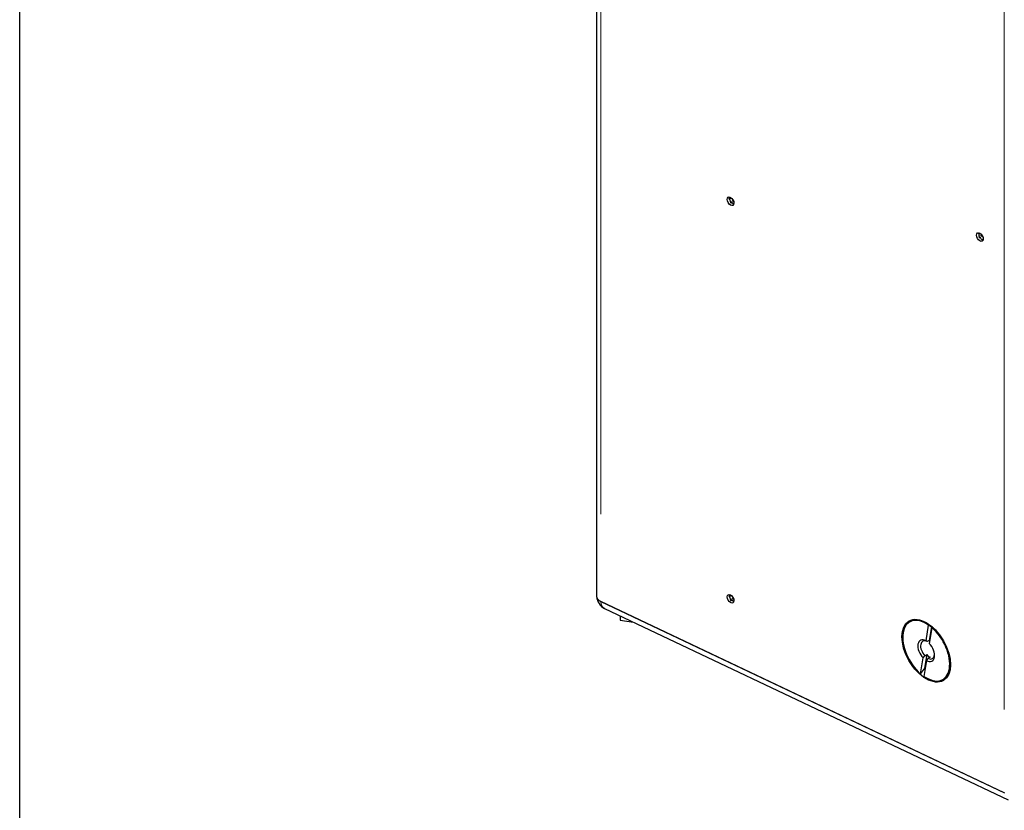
# Model space of a CAD drawing. Header units: millimetres. Extents: x -2236 to 4365, y 90 to 3088.
# Tile 2 of 39: x 90 to 401, y 405 to 655. Entities that reach past the tile are written whole.
import ezdxf

# ---------------------------------------------------------------- set-up
doc = ezdxf.new("R2010")
doc.units = ezdxf.units.MM
doc.header["$LTSCALE"] = 15
doc.layers.add('Border (ISO)', color=7, linetype='Continuous', lineweight=25)
doc.layers.add('Visibile (ISO)', color=7, linetype='Continuous', lineweight=25)
doc.layers.add('Visibile sottile (ISO)', color=9, linetype='Continuous', lineweight=18, true_color=0x808080)

# ---------------------------------------------------------------- blocks, each defined once
blk = doc.blocks.new('Bordi Bordo di default')
at = {"layer": 'Border (ISO)', "flags": 128}
blk.add_lwpolyline([(6, 6), (6, 204), (291, 204), (291, 6), (6, 6)], dxfattribs=at)

msp = doc.modelspace()

# ---------------------------------------------------------------- linework, layer by layer
at = {"layer": 'Visibile (ISO)'}
for p, q in [((272.341, 1025.013), (272.341, 472.274)), ((314.49, 598.218), (314.767, 598.37)), ((394.484, 585.224), (394.574, 585.278)), ((273.647, 470.675), (401.233, 410.109)), ((401.222, 410.113), (273.659, 470.669)), ((314.49, 472.52), (314.767, 472.672)), ((274.899, 468.442), (402.485, 407.876)), ((279.758, 466.135), (279.758, 464.766)), ((279.758, 464.766), (284.041, 464.102)), ((376.472, 458.172), (377.307, 463.165)), ((378.574, 462.472), (376.572, 463.634)), ((378.183, 462.671), (377.456, 458.324)), ((378.351, 462.351), (377.517, 457.357)), ((377.456, 458.324), (376.826, 457.961)), ((374.735, 447.782), (375.57, 452.775)), ((376.614, 451.96), (375.779, 446.967)), ((376.707, 453.844), (375.98, 449.497)), ((376.077, 453.481), (376.707, 453.844)), ((377.751, 453.03), (377.121, 452.667)), ((383.968, 453.105), (383.968, 450.791))]:
    msp.add_line(p, q, dxfattribs=at)
msp.add_arc((276.829, 472.507), 4.5, 184.14728, 244.60591, dxfattribs=at)
for centre, major_axis in [((314.693, 597.189), (-0.749, 1.3)), ((393.514, 585.875), (-0.749, 1.3)), ((314.693, 471.491), (-0.749, 1.3)), ((376.543, 455.066), (-5.427, 9.424))]:
    msp.add_ellipse(centre, major_axis=major_axis, ratio=0.5780931, dxfattribs=at)
for centre, major_axis, ratio, start_param, end_param in [((314.337, 598.005), (-0.104, 0.181), 0.5780931, 5.8171907, 8.3238436), ((314.13, 598.855), (0.365, -0.634), 0.5780931, 5.8171907, 6.8744932), ((314.13, 597.394), (-0.365, 0.634), 0.5780931, 3.7227956, 5.182251), ((314.78, 596.862), (0.104, -0.181), 0.5780931, 3.7227956, 6.2294485), ((315.224, 596.034), (-0.365, 0.634), 0.5780931, 4.7699932, 6.2294485), ((315.667, 596.352), (-0.104, 0.181), 0.5780931, 1.6284005, 2.4546091), ((393.212, 587.012), (-0.104, 0.181), 0.5780931, 5.4656598, 7.9723089), ((392.799, 586.647), (0.365, -0.634), 0.5780931, 0.2296721, 1.6891236), ((393.364, 585.915), (-0.104, 0.181), 0.5780931, 0.2296702, 2.7363231), ((393.234, 587.767), (0.365, -0.634), 0.5780931, 5.465658, 6.0626966), ((393.609, 585.059), (-0.365, 0.634), 0.5780931, 4.4184604, 5.8779157), ((394.854, 584.593), (-0.365, 0.634), 0.5780931, 6.0702262, 6.9251133), ((394.196, 585.083), (0.104, -0.181), 0.5780931, 4.4184604, 6.9251133), ((276.829, 472.507), (-4.488, -0.325), 0.5232862, 6.2054722, 7.0287517), ((276.841, 472.501), (4.497, 0.314), 0.5234384, 3.1050957, 3.8904938), ((314.337, 472.307), (-0.104, 0.181), 0.5780931, 5.8171907, 8.3238436), ((314.13, 473.157), (0.365, -0.634), 0.5780931, 5.8171907, 6.8744932), ((314.13, 471.696), (-0.365, 0.634), 0.5780931, 3.7227956, 5.182251), ((314.78, 471.164), (0.104, -0.181), 0.5780931, 3.7227956, 6.2294485), ((315.224, 470.336), (-0.365, 0.634), 0.5780931, 4.7699932, 6.2294485), ((315.667, 470.654), (-0.104, 0.181), 0.5780931, 1.6284005, 2.4546091), ((376.543, 455.066), (-5.24, 9.099), 0.5780931, 5.3966774, 8.3952911), ((376.543, 455.066), (5.24, -9.099), 0.5780931, 5.3966774, 8.3952911), ((377.604, 455.677), (4.491, -7.799), 0.5780931, 2.1058992, 2.2670254), ((376.543, 455.066), (-1.871, 3.25), 0.5780931, 5.5265458, 8.2654227), ((376.974, 455.314), (-1.567, 2.722), 0.5780931, 5.5662946, 8.2256739), ((377.604, 455.677), (-1.567, 2.722), 0.5780931, 5.4746598, 5.5662946), ((376.543, 455.066), (1.871, -3.25), 0.5780931, 5.5265458, 8.2654227), ((377.604, 455.677), (1.567, -2.722), 0.5780931, 5.0840812, 5.5662946), ((376.974, 455.314), (1.567, -2.722), 0.5780931, 5.5662946, 6.9781002), ((377.604, 455.677), (-4.491, 7.799), 0.5780931, 2.1001652, 2.1316002)]:
    msp.add_ellipse(centre, major_axis=major_axis, ratio=ratio, start_param=start_param, end_param=end_param, dxfattribs=at)
for points, knots in [([(315.478, 597.445), (315.466, 597.423), (315.458, 597.397), (315.451, 597.346), (315.453, 597.317), (315.467, 597.263), (315.48, 597.238), (315.513, 597.197), (315.534, 597.18), (315.581, 597.158), (315.606, 597.154), (315.637, 597.155), (315.645, 597.156), (315.653, 597.157)], [0.085145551, 0.085145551, 0.085145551, 0.085145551, 0.095628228, 0.095628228, 0.106325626, 0.106325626, 0.117023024, 0.117023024, 0.127720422, 0.127720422, 0.13841782, 0.13841782, 0.142103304, 0.142103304, 0.142103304, 0.142103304]), ([(394.078, 586.538), (394.06, 586.522), (394.046, 586.501), (394.027, 586.457), (394.022, 586.431), (394.024, 586.377), (394.032, 586.35), (394.056, 586.302), (394.074, 586.28), (394.117, 586.245), (394.142, 586.232), (394.19, 586.219), (394.216, 586.217), (394.241, 586.22)], [0.085145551, 0.085145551, 0.085145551, 0.085145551, 0.095628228, 0.095628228, 0.106325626, 0.106325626, 0.117023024, 0.117023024, 0.127720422, 0.127720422, 0.13841782, 0.13841782, 0.148900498, 0.148900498, 0.148900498, 0.148900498]), ([(315.478, 471.748), (315.466, 471.725), (315.458, 471.699), (315.451, 471.648), (315.453, 471.62), (315.467, 471.565), (315.48, 471.54), (315.513, 471.499), (315.534, 471.482), (315.581, 471.46), (315.606, 471.456), (315.637, 471.457), (315.645, 471.458), (315.653, 471.459)], [0.085145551, 0.085145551, 0.085145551, 0.085145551, 0.095628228, 0.095628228, 0.106325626, 0.106325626, 0.117023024, 0.117023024, 0.127720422, 0.127720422, 0.13841782, 0.13841782, 0.142103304, 0.142103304, 0.142103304, 0.142103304])]:
    msp.add_open_spline(points, degree=3, knots=knots, dxfattribs=at)
for points in [[(315.507, 597.506), (315.498, 597.486), (315.489, 597.465), (315.478, 597.445)], [(394.1, 586.559), (394.093, 586.552), (394.086, 586.545), (394.078, 586.538)], [(394.241, 586.22), (394.264, 586.223), (394.287, 586.225), (394.31, 586.226)], [(315.507, 471.808), (315.498, 471.788), (315.489, 471.767), (315.478, 471.748)]]:
    msp.add_open_spline(points, degree=3, dxfattribs=at)
for points, weights in [([(377.307, 463.165), (377.779, 462.899), (378.183, 462.671)], [1, 1.00298965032, 1]), ([(379.217, 461.862), (378.817, 462.088), (378.351, 462.351)], [1.00007343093, 1.00295247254, 1]), ([(376.826, 457.961), (376.666, 458.058), (376.472, 458.172)], [1, 1.00412650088, 1]), ([(375.57, 452.775), (375.847, 453.16), (376.077, 453.481)], [1, 1.00412650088, 1]), ([(377.121, 452.667), (376.891, 452.345), (376.614, 451.96)], [1, 1.00412650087, 1]), ([(375.98, 449.497), (375.406, 448.706), (374.735, 447.782)], [1, 1.00298965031, 1])]:
    msp.add_rational_spline(points, weights, degree=2, dxfattribs=at)
at = {"layer": 'Visibile sottile (ISO)'}
for p, q in [((273.659, 498.289), (273.659, 995.448)), ((401.222, 436.443), (401.222, 910.376)), ((314.323, 597.888), (314.9, 598.227)), ((314.678, 597.003), (315.436, 597.422)), ((314.918, 596.701), (315.618, 597.125)), ((315.577, 596.286), (315.73, 596.374)), ((393.135, 586.939), (393.402, 587.094)), ((393.28, 586.101), (394.036, 586.515)), ((393.459, 585.75), (394.199, 586.195)), ((394.091, 585.092), (394.546, 585.35)), ((314.323, 472.19), (314.9, 472.53)), ((314.678, 471.306), (315.436, 471.724)), ((314.918, 471.004), (315.618, 471.427)), ((315.577, 470.588), (315.73, 470.677))]:
    msp.add_line(p, q, dxfattribs=at)
msp.add_ellipse((276.829, 472.507), major_axis=(-1.93, -4.065), ratio=0.626083, start_param=5.4898221, end_param=6.2414293, dxfattribs=at)

# ---------------------------------------------------------------- block references
at = {"xscale": 15, "yscale": 15, "zscale": 15}
msp.add_blockref('Bordi Bordo di default', (0, 0), dxfattribs=at)

doc.saveas('drawing.dxf')
